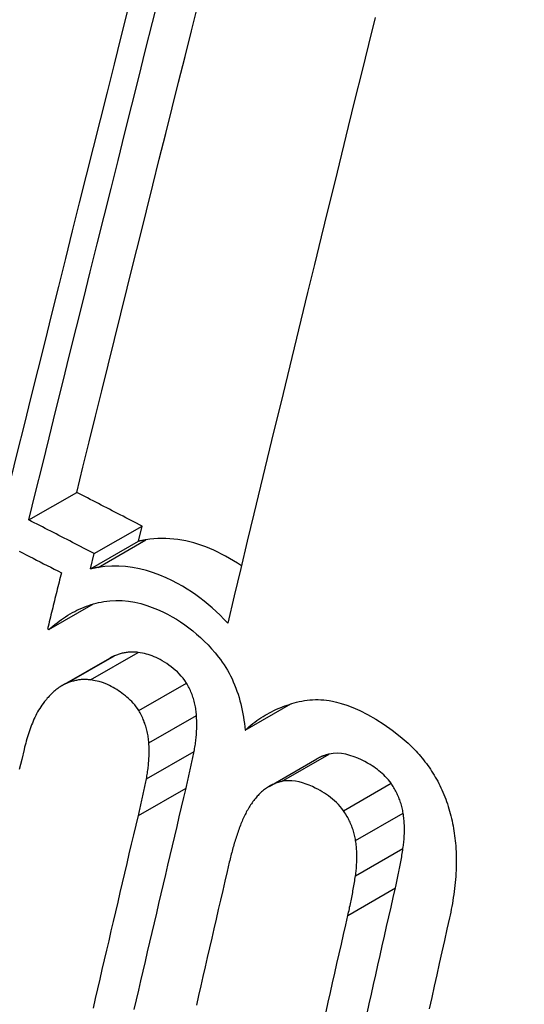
# Model space of a CAD drawing. Header units: inches. Extents: x 435.6 to 512.6, y 167.3 to 237.6.
# Tile 66 of 115: x 510.7383 to 510.8002, y 181.0881 to 181.2089. Entities that reach past the tile are written whole.
import ezdxf

# ---------------------------------------------------------------- set-up
doc = ezdxf.new("R2010")
doc.units = ezdxf.units.IN
doc.header["$MEASUREMENT"] = 0
doc.layers.add('Visible Edges(ANSI)', color=7, linetype='Continuous', lineweight=25)
doc.layers.add('Visible Tangent Edges(ANSI)', color=7, linetype='Continuous', lineweight=25)

msp = doc.modelspace()

# ---------------------------------------------------------------- linework, layer by layer
at = {"layer": 'Visible Edges(ANSI)'}
for p, q in [((510.73938, 181.14752), (510.74526, 181.1509)), ((510.74742, 181.14338), (510.75329, 181.14676)), ((510.75283, 181.14489), (510.75329, 181.14676)), ((510.74697, 181.14151), (510.75283, 181.14489)), ((510.74697, 181.14151), (510.74742, 181.14338)), ((510.74184, 181.13405), (510.7473, 181.1372)), ((510.74168, 181.13413), (510.74184, 181.13405)), ((510.74347, 181.12718), (510.74934, 181.13056)), ((510.76595, 181.12171), (510.77157, 181.12494)), ((510.76891, 181.11481), (510.77476, 181.11818))]:
    msp.add_line(p, q, dxfattribs=at)
at = {"layer": 'Visible Edges(ANSI)', "flags": 128}
for points in [[(510.73938, 181.14752), (510.74021, 181.15087), (510.74104, 181.15423), (510.74187, 181.1576), (510.74271, 181.16098), (510.74355, 181.16437), (510.74439, 181.16777), (510.74523, 181.17117), (510.74608, 181.17457), (510.74693, 181.17798), (510.74778, 181.18139), (510.74863, 181.1848), (510.74948, 181.18821), (510.75033, 181.19162), (510.75118, 181.19502), (510.75203, 181.19842), (510.75288, 181.20182), (510.75372, 181.2052), (510.75457, 181.20858), (510.75541, 181.21195)], [(510.74526, 181.1509), (510.74602, 181.154), (510.74679, 181.15712), (510.74756, 181.16024), (510.74834, 181.16338), (510.74912, 181.16652), (510.7499, 181.16967), (510.75068, 181.17282), (510.75146, 181.17597), (510.75225, 181.17913), (510.75304, 181.1823), (510.75382, 181.18546), (510.75461, 181.18862), (510.7554, 181.19178), (510.75619, 181.19494), (510.75698, 181.1981), (510.75777, 181.20125), (510.75856, 181.2044), (510.75934, 181.20754), (510.76013, 181.21068)], [(510.75154, 181.2102), (510.75069, 181.20683), (510.74984, 181.20344), (510.74899, 181.20004), (510.74813, 181.19664), (510.74728, 181.19324), (510.74643, 181.18983), (510.74558, 181.18642), (510.74472, 181.183), (510.74387, 181.17959), (510.74302, 181.17618), (510.74217, 181.17277), (510.74133, 181.16937), (510.74048, 181.16597), (510.73964, 181.16258), (510.7388, 181.1592), (510.73796, 181.15582), (510.73713, 181.15246), (510.7363, 181.14911)], [(510.78191, 181.20919), (510.78108, 181.20586), (510.78026, 181.20251), (510.77943, 181.19915), (510.7786, 181.19579), (510.77777, 181.19241), (510.77694, 181.18903), (510.77611, 181.18564), (510.77528, 181.18225), (510.77445, 181.17885), (510.77362, 181.17545), (510.77279, 181.17205), (510.77196, 181.16865), (510.77113, 181.16525), (510.77031, 181.16185), (510.76948, 181.15845), (510.76866, 181.15506), (510.76784, 181.15167), (510.76703, 181.14828), (510.76621, 181.14491), (510.7654, 181.14154), (510.7646, 181.13818), (510.7638, 181.13483)], [(510.75329, 181.14676), (510.75296, 181.14693), (510.75262, 181.1471), (510.75229, 181.14728), (510.75195, 181.14745), (510.75162, 181.14762), (510.75128, 181.14779), (510.75095, 181.14797), (510.75061, 181.14814), (510.75028, 181.14831), (510.74994, 181.14848), (510.74961, 181.14865), (510.74927, 181.14883), (510.74894, 181.149), (510.7486, 181.14917), (510.74827, 181.14934), (510.74793, 181.14952), (510.7476, 181.14969), (510.74726, 181.14986), (510.74693, 181.15003), (510.74659, 181.15021), (510.74626, 181.15038), (510.74593, 181.15055), (510.74559, 181.15073), (510.74526, 181.1509)], [(510.74742, 181.14338), (510.74709, 181.14355), (510.74675, 181.14372), (510.74642, 181.1439), (510.74608, 181.14407), (510.74574, 181.14424), (510.74541, 181.14441), (510.74507, 181.14458), (510.74474, 181.14476), (510.7444, 181.14493), (510.74407, 181.1451), (510.74373, 181.14527), (510.7434, 181.14545), (510.74306, 181.14562), (510.74273, 181.14579), (510.74239, 181.14596), (510.74206, 181.14613), (510.74172, 181.14631), (510.74139, 181.14648), (510.74106, 181.14665), (510.74072, 181.14682), (510.74039, 181.147), (510.74005, 181.14717), (510.73972, 181.14734), (510.73938, 181.14752)], [(510.75376, 181.14507), (510.75372, 181.14507), (510.75368, 181.14506), (510.75365, 181.14505), (510.75361, 181.14505), (510.75357, 181.14504), (510.75353, 181.14503), (510.75349, 181.14502), (510.75345, 181.14502), (510.75341, 181.14501), (510.75337, 181.145), (510.75334, 181.14499), (510.7533, 181.14499), (510.75326, 181.14498), (510.75322, 181.14497), (510.75318, 181.14496), (510.75314, 181.14496), (510.7531, 181.14495), (510.75307, 181.14494), (510.75303, 181.14493), (510.75299, 181.14492), (510.75295, 181.14491), (510.75291, 181.14491), (510.75287, 181.1449), (510.75283, 181.14489)], [(510.76549, 181.14188), (510.76501, 181.1422), (510.76452, 181.1425), (510.76403, 181.14279), (510.76354, 181.14307), (510.76306, 181.14333), (510.76258, 181.14357), (510.76209, 181.14379), (510.76161, 181.144), (510.76112, 181.1442), (510.76063, 181.14438), (510.76015, 181.14454), (510.75965, 181.14469), (510.75916, 181.14482), (510.75867, 181.14494), (510.75817, 181.14503), (510.75768, 181.14511), (510.75718, 181.14517), (510.75669, 181.14521), (510.75619, 181.14524), (510.7557, 181.14524), (510.75521, 181.14523), (510.75473, 181.1452), (510.75424, 181.14514), (510.75376, 181.14507)], [(510.73818, 181.14369), (510.73861, 181.14347), (510.73905, 181.14325), (510.73948, 181.14303), (510.73991, 181.14281), (510.74034, 181.14258), (510.74077, 181.14236), (510.7412, 181.14214), (510.74164, 181.14192), (510.74207, 181.1417), (510.7425, 181.14147), (510.74293, 181.14125), (510.74337, 181.14103)], [(510.74789, 181.14169), (510.74785, 181.14169), (510.74782, 181.14168), (510.74778, 181.14167), (510.74774, 181.14167), (510.7477, 181.14166), (510.74766, 181.14165), (510.74762, 181.14164), (510.74758, 181.14164), (510.74754, 181.14163), (510.74751, 181.14162), (510.74747, 181.14161), (510.74743, 181.14161), (510.74739, 181.1416), (510.74735, 181.14159), (510.74731, 181.14158), (510.74727, 181.14158), (510.74723, 181.14157), (510.7472, 181.14156), (510.74716, 181.14155), (510.74712, 181.14154), (510.74708, 181.14153), (510.74704, 181.14153), (510.747, 181.14152), (510.74697, 181.14151)], [(510.7638, 181.13483), (510.76334, 181.13533), (510.76287, 181.13581), (510.76239, 181.13627), (510.7619, 181.13672), (510.7614, 181.13715), (510.7609, 181.13756), (510.76039, 181.13795), (510.75987, 181.13833), (510.75934, 181.13869), (510.75881, 181.13903), (510.75825, 181.13937), (510.75763, 181.13972), (510.75696, 181.14007), (510.75624, 181.14041), (510.75548, 181.14074), (510.75467, 181.14104), (510.75383, 181.1413), (510.75297, 181.14152), (510.75212, 181.14169), (510.75127, 181.1418), (510.75042, 181.14186), (510.74957, 181.14186), (510.74873, 181.1418), (510.74789, 181.14169)], [(510.74337, 181.14103), (510.7433, 181.14074), (510.74323, 181.14046), (510.74316, 181.14017), (510.74309, 181.13988), (510.74302, 181.13959), (510.74295, 181.13931), (510.74287, 181.13902), (510.7428, 181.13873), (510.74273, 181.13844), (510.74266, 181.13816), (510.74259, 181.13787), (510.74252, 181.13758), (510.74245, 181.13729), (510.74238, 181.13701), (510.74231, 181.13672), (510.74224, 181.13643), (510.74217, 181.13615), (510.7421, 181.13586), (510.74203, 181.13557), (510.74196, 181.13528), (510.74189, 181.135), (510.74182, 181.13471), (510.74175, 181.13442), (510.74168, 181.13413)], [(510.74184, 181.13405), (510.74209, 181.13427), (510.74234, 181.13449), (510.74259, 181.1347), (510.74285, 181.1349), (510.74311, 181.13509), (510.74337, 181.13528), (510.74363, 181.13547), (510.7439, 181.13564), (510.74417, 181.13582), (510.74445, 181.13598), (510.74473, 181.13614), (510.74501, 181.13629), (510.74529, 181.13643), (510.74558, 181.13657), (510.74587, 181.13669), (510.74616, 181.13681), (510.74645, 181.13692), (510.74675, 181.13703), (510.74704, 181.13712), (510.74734, 181.13721), (510.74765, 181.13729), (510.74795, 181.13737), (510.74826, 181.13743), (510.74857, 181.13749)], [(510.74857, 181.13749), (510.74932, 181.13758), (510.75008, 181.13762), (510.75084, 181.13761), (510.75162, 181.13754), (510.75238, 181.13741), (510.75313, 181.13724), (510.75385, 181.13703), (510.75454, 181.13678), (510.7552, 181.13652), (510.75583, 181.13623), (510.75642, 181.13593), (510.75698, 181.13563), (510.7575, 181.13532), (510.75801, 181.13499), (510.75852, 181.13465), (510.75902, 181.13429), (510.75951, 181.1339), (510.75999, 181.1335), (510.76047, 181.13308), (510.76093, 181.13263), (510.76139, 181.13217), (510.76183, 181.1317), (510.76226, 181.1312), (510.76268, 181.13069)], [(510.74991, 181.13084), (510.74988, 181.13083), (510.74986, 181.13082), (510.74983, 181.13081), (510.74981, 181.1308), (510.74979, 181.13079), (510.74976, 181.13078), (510.74974, 181.13077), (510.74971, 181.13076), (510.74969, 181.13074), (510.74967, 181.13073), (510.74964, 181.13072), (510.74962, 181.13071), (510.74959, 181.1307), (510.74957, 181.13069), (510.74955, 181.13067), (510.74952, 181.13066), (510.7495, 181.13065), (510.74948, 181.13064), (510.74945, 181.13063), (510.74943, 181.13061), (510.74941, 181.1306), (510.74938, 181.13059), (510.74936, 181.13057), (510.74934, 181.13056)], [(510.75281, 181.13125), (510.75268, 181.13127), (510.75256, 181.13128), (510.75243, 181.13129), (510.75231, 181.1313), (510.75218, 181.1313), (510.75206, 181.1313), (510.75193, 181.1313), (510.75181, 181.13129), (510.75169, 181.13129), (510.75157, 181.13127), (510.75144, 181.13126), (510.75132, 181.13124), (510.7512, 181.13122), (510.75108, 181.1312), (510.75096, 181.13118), (510.75084, 181.13115), (510.75072, 181.13112), (510.7506, 181.13108), (510.75049, 181.13105), (510.75037, 181.13101), (510.75025, 181.13097), (510.75014, 181.13093), (510.75002, 181.13089), (510.74991, 181.13084)], [(510.75873, 181.12749), (510.75854, 181.1278), (510.75832, 181.12808), (510.7581, 181.12835), (510.75786, 181.12861), (510.75762, 181.12885), (510.75737, 181.12908), (510.75711, 181.1293), (510.75685, 181.1295), (510.75658, 181.1297), (510.75631, 181.12988), (510.75604, 181.13006), (510.75577, 181.13022), (510.7555, 181.13037), (510.75525, 181.1305), (510.755, 181.13062), (510.75476, 181.13073), (510.75452, 181.13083), (510.75428, 181.13091), (510.75405, 181.13099), (510.75381, 181.13105), (510.75357, 181.13111), (510.75332, 181.13116), (510.75307, 181.13121), (510.75281, 181.13125)], [(510.76268, 181.13069), (510.76292, 181.13038), (510.76314, 181.13006), (510.76336, 181.12974), (510.76357, 181.1294), (510.76377, 181.12907), (510.76397, 181.12872), (510.76415, 181.12836), (510.76433, 181.128), (510.76449, 181.12763), (510.76465, 181.12726), (510.7648, 181.12688), (510.76494, 181.12649), (510.76507, 181.12611), (510.76519, 181.12572), (510.7653, 181.12532), (510.7654, 181.12493), (510.7655, 181.12453), (510.76558, 181.12413), (510.76566, 181.12372), (510.76573, 181.12332), (510.7658, 181.12292), (510.76585, 181.12251), (510.7659, 181.12211), (510.76595, 181.12171)], [(510.74404, 181.12746), (510.7439, 181.1274), (510.74376, 181.12734), (510.74362, 181.12726), (510.74348, 181.12719), (510.74335, 181.12711), (510.74321, 181.12702), (510.74308, 181.12694), (510.74295, 181.12684), (510.74283, 181.12675), (510.7427, 181.12665), (510.74258, 181.12655), (510.74245, 181.12644), (510.74233, 181.12633), (510.74221, 181.12622), (510.7421, 181.1261), (510.74198, 181.12599), (510.74187, 181.12587), (510.74176, 181.12574), (510.74165, 181.12562), (510.74154, 181.12549), (510.74143, 181.12536), (510.74132, 181.12523), (510.74122, 181.1251), (510.74112, 181.12497)], [(510.74694, 181.12787), (510.74682, 181.12789), (510.74669, 181.1279), (510.74657, 181.12791), (510.74644, 181.12792), (510.74632, 181.12792), (510.74619, 181.12793), (510.74607, 181.12792), (510.74595, 181.12792), (510.74582, 181.12791), (510.7457, 181.1279), (510.74558, 181.12788), (510.74546, 181.12787), (510.74534, 181.12785), (510.74522, 181.12782), (510.7451, 181.1278), (510.74498, 181.12777), (510.74486, 181.12774), (510.74474, 181.12771), (510.74462, 181.12767), (510.7445, 181.12763), (510.74439, 181.12759), (510.74427, 181.12755), (510.74416, 181.12751), (510.74404, 181.12746)], [(510.75287, 181.12412), (510.75272, 181.12436), (510.75255, 181.12459), (510.75238, 181.12481), (510.7522, 181.12502), (510.75202, 181.12522), (510.75183, 181.12541), (510.75163, 181.1256), (510.75143, 181.12577), (510.75123, 181.12594), (510.75102, 181.1261), (510.75081, 181.12626), (510.7506, 181.12641), (510.75038, 181.12655), (510.75017, 181.12669), (510.74995, 181.12682), (510.74973, 181.12695), (510.74951, 181.12707), (510.74928, 181.12719), (510.74903, 181.12731), (510.74875, 181.12743), (510.74841, 181.12755), (510.748, 181.12767), (510.74752, 181.12777), (510.74694, 181.12787)], [(510.75997, 181.12352), (510.75996, 181.12369), (510.75994, 181.12387), (510.75992, 181.12404), (510.7599, 181.12422), (510.75987, 181.12439), (510.75984, 181.12456), (510.75981, 181.12474), (510.75977, 181.12491), (510.75973, 181.12508), (510.75969, 181.12525), (510.75964, 181.12543), (510.75959, 181.12559), (510.75954, 181.12576), (510.75948, 181.12593), (510.75942, 181.12609), (510.75935, 181.12625), (510.75929, 181.12641), (510.75922, 181.12657), (510.75914, 181.12673), (510.75907, 181.12689), (510.75899, 181.12704), (510.75891, 181.12719), (510.75882, 181.12734), (510.75873, 181.12749)], [(510.74112, 181.12497), (510.74098, 181.12477), (510.74084, 181.12458), (510.74071, 181.12437), (510.74058, 181.12416), (510.74046, 181.12395), (510.74034, 181.12373), (510.74023, 181.12351), (510.74012, 181.12328), (510.74001, 181.12305), (510.73991, 181.12282), (510.73981, 181.12258), (510.73972, 181.12235), (510.73962, 181.12211), (510.73954, 181.12187), (510.73945, 181.12162), (510.73937, 181.12138), (510.73929, 181.12113), (510.73921, 181.12088), (510.73913, 181.12063), (510.73906, 181.12037), (510.73899, 181.12012), (510.73892, 181.11986), (510.73886, 181.11961), (510.73879, 181.11935)], [(510.76595, 181.12171), (510.76618, 181.12192), (510.76641, 181.12212), (510.76665, 181.12232), (510.76689, 181.12251), (510.76713, 181.1227), (510.76738, 181.12288), (510.76763, 181.12305), (510.76788, 181.12322), (510.76814, 181.12338), (510.76839, 181.12354), (510.76865, 181.12369), (510.76892, 181.12383), (510.76918, 181.12397), (510.76945, 181.12411), (510.76972, 181.12423), (510.76999, 181.12435), (510.77026, 181.12447), (510.77054, 181.12458), (510.77082, 181.12469), (510.7711, 181.12479), (510.77138, 181.12488), (510.77167, 181.12497), (510.77196, 181.12506), (510.77224, 181.12514)], [(510.77224, 181.12514), (510.77257, 181.12522), (510.7729, 181.12529), (510.77323, 181.12535), (510.77356, 181.1254), (510.77389, 181.12543), (510.77423, 181.12545), (510.77457, 181.12546), (510.7749, 181.12546), (510.77524, 181.12545), (510.77559, 181.12542), (510.77593, 181.12539), (510.77627, 181.12534), (510.77667, 181.12527), (510.77716, 181.12516), (510.77775, 181.125), (510.77842, 181.12478), (510.77918, 181.12449), (510.78003, 181.12411), (510.78097, 181.12364), (510.78199, 181.12306), (510.78302, 181.12241), (510.78402, 181.1217), (510.785, 181.12093), (510.78596, 181.1201)], [(510.75412, 181.12014), (510.7541, 181.12032), (510.75409, 181.12049), (510.75407, 181.12067), (510.75404, 181.12084), (510.75402, 181.12101), (510.75399, 181.12119), (510.75395, 181.12136), (510.75392, 181.12153), (510.75388, 181.1217), (510.75383, 181.12187), (510.75378, 181.12205), (510.75373, 181.12222), (510.75368, 181.12238), (510.75362, 181.12255), (510.75356, 181.12271), (510.75349, 181.12288), (510.75343, 181.12304), (510.75336, 181.1232), (510.75328, 181.12336), (510.75321, 181.12351), (510.75313, 181.12367), (510.75305, 181.12382), (510.75296, 181.12397), (510.75287, 181.12412)], [(510.75967, 181.11911), (510.75971, 181.11929), (510.75974, 181.11947), (510.75977, 181.11964), (510.7598, 181.11982), (510.75983, 181.12), (510.75985, 181.12018), (510.75988, 181.12036), (510.7599, 181.12055), (510.75992, 181.12073), (510.75994, 181.12091), (510.75995, 181.12109), (510.75997, 181.12128), (510.75998, 181.12146), (510.75999, 181.12164), (510.76, 181.12183), (510.76, 181.12201), (510.76001, 181.1222), (510.76001, 181.12239), (510.76001, 181.12257), (510.76001, 181.12276), (510.76, 181.12295), (510.75999, 181.12314), (510.75999, 181.12333), (510.75997, 181.12352)], [(510.75382, 181.11574), (510.75385, 181.11592), (510.75388, 181.11609), (510.75391, 181.11627), (510.75394, 181.11645), (510.75397, 181.11663), (510.754, 181.11681), (510.75402, 181.11699), (510.75404, 181.11717), (510.75406, 181.11735), (510.75408, 181.11754), (510.75409, 181.11772), (510.75411, 181.1179), (510.75412, 181.11809), (510.75413, 181.11827), (510.75414, 181.11846), (510.75415, 181.11864), (510.75415, 181.11883), (510.75415, 181.11901), (510.75415, 181.1192), (510.75415, 181.11939), (510.75414, 181.11958), (510.75414, 181.11976), (510.75413, 181.11995), (510.75412, 181.12014)], [(510.78596, 181.1201), (510.78616, 181.11991), (510.78636, 181.11972), (510.78655, 181.11953), (510.78675, 181.11933), (510.78694, 181.11912), (510.78713, 181.11892), (510.78732, 181.11871), (510.7875, 181.1185), (510.78768, 181.11828), (510.78786, 181.11806), (510.78803, 181.11784), (510.7882, 181.11761), (510.78837, 181.11738), (510.78853, 181.11715), (510.78869, 181.11692), (510.78885, 181.11668), (510.789, 181.11643), (510.78915, 181.11619), (510.7893, 181.11594), (510.78944, 181.11569), (510.78959, 181.11543), (510.78972, 181.11517), (510.78985, 181.11491), (510.78998, 181.11465)], [(510.73879, 181.11935), (510.7385, 181.11813), (510.7382, 181.1169)], [(510.75869, 181.11461), (510.75874, 181.1148), (510.75878, 181.11498), (510.75882, 181.11517), (510.75887, 181.11536), (510.75891, 181.11554), (510.75895, 181.11573), (510.75899, 181.11592), (510.75904, 181.1161), (510.75908, 181.11629), (510.75912, 181.11648), (510.75916, 181.11666), (510.7592, 181.11685), (510.75924, 181.11704), (510.75928, 181.11723), (510.75932, 181.11741), (510.75936, 181.1176), (510.7594, 181.11779), (510.75944, 181.11798), (510.75948, 181.11817), (510.75952, 181.11836), (510.75956, 181.11854), (510.7596, 181.11873), (510.75963, 181.11892), (510.75967, 181.11911)], [(510.77625, 181.11877), (510.77618, 181.11876), (510.77612, 181.11874), (510.77605, 181.11872), (510.77599, 181.1187), (510.77592, 181.11868), (510.77586, 181.11867), (510.7758, 181.11864), (510.77573, 181.11862), (510.77567, 181.1186), (510.77561, 181.11858), (510.77554, 181.11856), (510.77548, 181.11853), (510.77542, 181.11851), (510.77536, 181.11848), (510.7753, 181.11846), (510.77524, 181.11843), (510.77517, 181.1184), (510.77511, 181.11837), (510.77505, 181.11834), (510.77499, 181.11831), (510.77493, 181.11828), (510.77487, 181.11825), (510.77482, 181.11822), (510.77476, 181.11818)], [(510.78386, 181.11519), (510.7837, 181.11541), (510.78353, 181.11562), (510.78335, 181.11583), (510.78316, 181.11603), (510.78298, 181.11622), (510.78278, 181.1164), (510.78258, 181.11657), (510.78238, 181.11673), (510.78218, 181.11689), (510.78197, 181.11704), (510.78176, 181.11719), (510.78155, 181.11733), (510.7813, 181.11748), (510.78099, 181.11767), (510.78063, 181.11786), (510.78023, 181.11807), (510.77979, 181.11826), (510.77932, 181.11845), (510.77882, 181.11861), (510.77831, 181.11875), (510.77779, 181.11884), (510.77727, 181.11887), (510.77675, 181.11885), (510.77625, 181.11877)], [(510.75284, 181.11124), (510.75288, 181.11142), (510.75293, 181.11161), (510.75297, 181.1118), (510.75301, 181.11198), (510.75305, 181.11217), (510.7531, 181.11236), (510.75314, 181.11254), (510.75318, 181.11273), (510.75322, 181.11292), (510.75326, 181.1131), (510.7533, 181.11329), (510.75335, 181.11348), (510.75339, 181.11367), (510.75343, 181.11385), (510.75347, 181.11404), (510.75351, 181.11423), (510.75355, 181.11442), (510.75359, 181.11461), (510.75362, 181.1148), (510.75366, 181.11498), (510.7537, 181.11517), (510.75374, 181.11536), (510.75378, 181.11555), (510.75382, 181.11574)], [(510.7704, 181.1154), (510.77026, 181.11537), (510.77012, 181.11533), (510.76998, 181.11529), (510.76985, 181.11524), (510.76971, 181.11519), (510.76958, 181.11514), (510.76944, 181.11509), (510.76931, 181.11503), (510.76918, 181.11496), (510.76905, 181.1149), (510.76892, 181.11482), (510.7688, 181.11475), (510.76867, 181.11467), (510.76855, 181.11459), (510.76843, 181.11451), (510.76831, 181.11442), (510.76819, 181.11433), (510.76808, 181.11423), (510.76796, 181.11413), (510.76785, 181.11403), (510.76774, 181.11393), (510.76764, 181.11382), (510.76753, 181.11371), (510.76743, 181.1136)], [(510.77802, 181.11182), (510.77782, 181.11209), (510.77761, 181.11235), (510.77739, 181.11259), (510.77716, 181.11283), (510.77692, 181.11305), (510.77668, 181.11325), (510.77643, 181.11345), (510.77618, 181.11364), (510.77593, 181.11382), (510.77567, 181.11399), (510.77541, 181.11415), (510.77514, 181.1143), (510.77487, 181.11445), (510.77455, 181.11461), (510.7742, 181.11478), (510.77382, 181.11494), (510.77342, 181.1151), (510.77299, 181.11524), (510.77256, 181.11536), (510.77212, 181.11544), (510.77168, 181.11549), (510.77125, 181.11551), (510.77082, 181.11548), (510.7704, 181.1154)], [(510.78535, 181.11152), (510.78532, 181.11169), (510.78529, 181.11185), (510.78526, 181.11202), (510.78522, 181.11218), (510.78518, 181.11234), (510.78513, 181.11251), (510.78509, 181.11267), (510.78504, 181.11283), (510.78498, 181.11299), (510.78493, 181.11315), (510.78487, 181.1133), (510.78481, 181.11346), (510.78474, 181.11361), (510.78467, 181.11376), (510.78461, 181.11391), (510.78453, 181.11406), (510.78446, 181.11421), (510.78438, 181.11435), (510.7843, 181.1145), (510.78422, 181.11464), (510.78413, 181.11478), (510.78404, 181.11491), (510.78395, 181.11505), (510.78386, 181.11519)], [(510.75233, 181.08741), (510.7526, 181.0886), (510.75287, 181.08978), (510.75315, 181.09096), (510.75342, 181.09214), (510.7537, 181.09332), (510.75397, 181.09451), (510.75425, 181.09569), (510.75452, 181.09687), (510.7548, 181.09806), (510.75508, 181.09924), (510.75535, 181.10043), (510.75563, 181.10161), (510.75591, 181.10279), (510.75619, 181.10398), (510.75646, 181.10516), (510.75674, 181.10634), (510.75702, 181.10752), (510.7573, 181.10871), (510.75758, 181.10989), (510.75786, 181.11107), (510.75813, 181.11225), (510.75841, 181.11343), (510.75869, 181.11461)], [(510.76743, 181.1136), (510.76732, 181.11347), (510.76721, 181.11334), (510.76711, 181.11322), (510.767, 181.11308), (510.7669, 181.11295), (510.7668, 181.11281), (510.76671, 181.11268), (510.76661, 181.11254), (510.76652, 181.11239), (510.76643, 181.11225), (510.76634, 181.1121), (510.76626, 181.11195), (510.76617, 181.1118), (510.76609, 181.11165), (510.76601, 181.1115), (510.76593, 181.11134), (510.76585, 181.11118), (510.76578, 181.11102), (510.7657, 181.11086), (510.76563, 181.1107), (510.76556, 181.11053), (510.76549, 181.11037), (510.76543, 181.1102), (510.76536, 181.11003)], [(510.78998, 181.11465), (510.79011, 181.11437), (510.79024, 181.11409), (510.79036, 181.1138), (510.79047, 181.11352), (510.79058, 181.11323), (510.79069, 181.11295), (510.79079, 181.11265), (510.79088, 181.11236), (510.79097, 181.11207), (510.79106, 181.11177), (510.79114, 181.11148), (510.79122, 181.11118), (510.79129, 181.11088), (510.79136, 181.11057), (510.79142, 181.11027), (510.79148, 181.10997), (510.79153, 181.10966), (510.79158, 181.10936), (510.79163, 181.10906), (510.79167, 181.10875), (510.79171, 181.10845), (510.79174, 181.10814), (510.79177, 181.10784), (510.7918, 181.10753)], [(510.7473, 181.08759), (510.74757, 181.08877), (510.74785, 181.08996), (510.74812, 181.09114), (510.7484, 181.09232), (510.74867, 181.09351), (510.74895, 181.09469), (510.74923, 181.09587), (510.7495, 181.09706), (510.74978, 181.09824), (510.75006, 181.09942), (510.75033, 181.10061), (510.75061, 181.10179), (510.75089, 181.10297), (510.75117, 181.10415), (510.75144, 181.10534), (510.75172, 181.10652), (510.752, 181.1077), (510.75228, 181.10888), (510.75256, 181.11006), (510.75284, 181.11124)], [(510.77951, 181.10816), (510.77948, 181.10832), (510.77945, 181.10849), (510.77942, 181.10865), (510.77938, 181.10882), (510.77934, 181.10898), (510.77929, 181.10914), (510.77925, 181.1093), (510.7792, 181.10946), (510.77914, 181.10962), (510.77909, 181.10978), (510.77903, 181.10993), (510.77897, 181.11009), (510.7789, 181.11024), (510.77883, 181.1104), (510.77876, 181.11055), (510.77869, 181.1107), (510.77862, 181.11084), (510.77854, 181.11099), (510.77846, 181.11113), (510.77837, 181.11127), (510.77829, 181.11141), (510.7782, 181.11155), (510.77811, 181.11169), (510.77802, 181.11182)], [(510.78533, 181.10719), (510.78536, 181.10737), (510.78538, 181.10754), (510.7854, 181.10772), (510.78542, 181.1079), (510.78544, 181.10807), (510.78546, 181.10825), (510.78547, 181.10843), (510.78548, 181.10861), (510.78549, 181.10879), (510.7855, 181.10897), (510.78551, 181.10915), (510.78551, 181.10933), (510.78551, 181.10951), (510.78551, 181.10969), (510.78551, 181.10987), (510.7855, 181.11006), (510.78549, 181.11024), (510.78548, 181.11042), (510.78547, 181.11061), (510.78545, 181.11079), (510.78543, 181.11097), (510.78541, 181.11116), (510.78538, 181.11134), (510.78535, 181.11152)], [(510.76536, 181.11003), (510.76529, 181.10985), (510.76523, 181.10967), (510.76516, 181.10949), (510.7651, 181.1093), (510.76503, 181.10912), (510.76497, 181.10894), (510.76491, 181.10875), (510.76485, 181.10857), (510.76479, 181.10838), (510.76473, 181.10819), (510.76467, 181.10801), (510.76461, 181.10782), (510.76456, 181.10763), (510.7645, 181.10744), (510.76445, 181.10725), (510.7644, 181.10706), (510.76434, 181.10687), (510.76429, 181.10668), (510.76424, 181.10649), (510.76419, 181.1063), (510.76414, 181.10611), (510.7641, 181.10591), (510.76405, 181.10572), (510.764, 181.10552)], [(510.77949, 181.10383), (510.77952, 181.10401), (510.77954, 181.10418), (510.77956, 181.10436), (510.77958, 181.10453), (510.7796, 181.10471), (510.77962, 181.10489), (510.77963, 181.10507), (510.77964, 181.10525), (510.77965, 181.10543), (510.77966, 181.10561), (510.77967, 181.10579), (510.77967, 181.10597), (510.77967, 181.10615), (510.77967, 181.10633), (510.77967, 181.10651), (510.77966, 181.10669), (510.77965, 181.10688), (510.77964, 181.10706), (510.77963, 181.10724), (510.77961, 181.10743), (510.77959, 181.10761), (510.77957, 181.10779), (510.77954, 181.10798), (510.77951, 181.10816)], [(510.7918, 181.10753), (510.79183, 181.10716), (510.79185, 181.10678), (510.79186, 181.1064), (510.79187, 181.10602), (510.79188, 181.10564), (510.79187, 181.10526), (510.79186, 181.10488), (510.79185, 181.10451), (510.79183, 181.10413), (510.79181, 181.10376), (510.79178, 181.10338), (510.79175, 181.10301), (510.79171, 181.10264), (510.79166, 181.10227), (510.79162, 181.1019), (510.79157, 181.10153), (510.79151, 181.10116), (510.79145, 181.1008), (510.79139, 181.10044), (510.79133, 181.10008), (510.79126, 181.09973), (510.79119, 181.09937), (510.79111, 181.09902), (510.79104, 181.09868)], [(510.7844, 181.10234), (510.78445, 181.10254), (510.78449, 181.10274), (510.78453, 181.10294), (510.78458, 181.10314), (510.78462, 181.10334), (510.78466, 181.10354), (510.7847, 181.10374), (510.78475, 181.10394), (510.78479, 181.10414), (510.78483, 181.10434), (510.78487, 181.10455), (510.78491, 181.10475), (510.78495, 181.10495), (510.78498, 181.10515), (510.78502, 181.10536), (510.78506, 181.10556), (510.78509, 181.10576), (510.78513, 181.10597), (510.78517, 181.10617), (510.7852, 181.10638), (510.78523, 181.10658), (510.78527, 181.10679), (510.7853, 181.10699), (510.78533, 181.10719)], [(510.764, 181.10552), (510.76373, 181.10436), (510.76346, 181.10319), (510.76319, 181.10202), (510.76292, 181.10085), (510.76265, 181.09968), (510.76238, 181.09851), (510.76211, 181.09734), (510.76184, 181.09616), (510.76157, 181.09499), (510.7613, 181.09382), (510.76103, 181.09265), (510.76076, 181.09148), (510.76049, 181.09031), (510.76023, 181.08914), (510.75996, 181.08796)], [(510.77856, 181.09898), (510.77861, 181.09918), (510.77865, 181.09938), (510.7787, 181.09958), (510.77874, 181.09978), (510.77878, 181.09998), (510.77883, 181.10018), (510.77887, 181.10038), (510.77891, 181.10058), (510.77895, 181.10078), (510.77899, 181.10098), (510.77903, 181.10118), (510.77907, 181.10139), (510.77911, 181.10159), (510.77915, 181.10179), (510.77918, 181.102), (510.77922, 181.1022), (510.77926, 181.1024), (510.77929, 181.10261), (510.77933, 181.10281), (510.77936, 181.10301), (510.7794, 181.10322), (510.77943, 181.10342), (510.77946, 181.10363), (510.77949, 181.10383)], [(510.78092, 181.08692), (510.78119, 181.0881), (510.78145, 181.08929), (510.78172, 181.09048), (510.78199, 181.09166), (510.78225, 181.09285), (510.78252, 181.09404), (510.78279, 181.09523), (510.78306, 181.09641), (510.78332, 181.0976), (510.78359, 181.09879), (510.78386, 181.09997), (510.78413, 181.10116), (510.7844, 181.10234)], [(510.77589, 181.08712), (510.77615, 181.08831), (510.77642, 181.08949), (510.77669, 181.09068), (510.77695, 181.09187), (510.77722, 181.09305), (510.77749, 181.09424), (510.77776, 181.09543), (510.77803, 181.09661), (510.77829, 181.0978), (510.77856, 181.09898)], [(510.79104, 181.09868), (510.79073, 181.09728), (510.79041, 181.09588), (510.7901, 181.09449), (510.78979, 181.09309), (510.78948, 181.09169), (510.78917, 181.0903), (510.78886, 181.0889), (510.78855, 181.0875)]]:
    msp.add_lwpolyline(points, dxfattribs=at)
at = {"layer": 'Visible Edges(ANSI)'}
for centre, major_axis, start_param, end_param in [((510.75521, 180.32632), (-0.64835, 1.12588), 5.16346, 5.835982), ((510.65047, 180.82927), (0.15718, -0.27294), 2.362013, 7.062765)]:
    msp.add_ellipse(centre, major_axis=major_axis, ratio=0.578093, start_param=start_param, end_param=end_param, dxfattribs=at)
msp.add_ellipse((510.64699, 180.82727), major_axis=(-0.15963, 0.2772), ratio=0.578093, dxfattribs=at)
at = {"layer": 'Visible Tangent Edges(ANSI)'}
for p, q in [((510.74789, 181.14169), (510.75376, 181.14507)), ((510.74404, 181.12746), (510.74991, 181.13084)), ((510.74694, 181.12787), (510.75281, 181.13125)), ((510.75287, 181.12412), (510.75873, 181.12749)), ((510.75412, 181.12014), (510.75997, 181.12352)), ((510.75382, 181.11574), (510.75967, 181.11911)), ((510.7704, 181.1154), (510.77625, 181.11877)), ((510.77802, 181.11182), (510.78386, 181.11519)), ((510.75284, 181.11124), (510.75869, 181.11461)), ((510.77951, 181.10816), (510.78535, 181.11152)), ((510.77949, 181.10383), (510.78533, 181.10719)), ((510.77856, 181.09898), (510.7844, 181.10234))]:
    msp.add_line(p, q, dxfattribs=at)
for centre, major_axis, start_param, end_param in [((510.64947, 180.8287), (-0.17285, 0.30015), 5.049711, 10.658253), ((510.64942, 180.82867), (-0.1503, 0.261), 4.099688, 6.899754)]:
    msp.add_ellipse(centre, major_axis=major_axis, ratio=0.578093, start_param=start_param, end_param=end_param, dxfattribs=at)
for centre, major_axis in [((510.65007, 180.82904), (0.17078, -0.29656)), ((510.64709, 180.82733), (-0.16238, 0.28198)), ((510.64699, 180.82727), (0.16178, -0.28094))]:
    msp.add_ellipse(centre, major_axis=major_axis, ratio=0.578093, dxfattribs=at)

doc.saveas('drawing.dxf')
